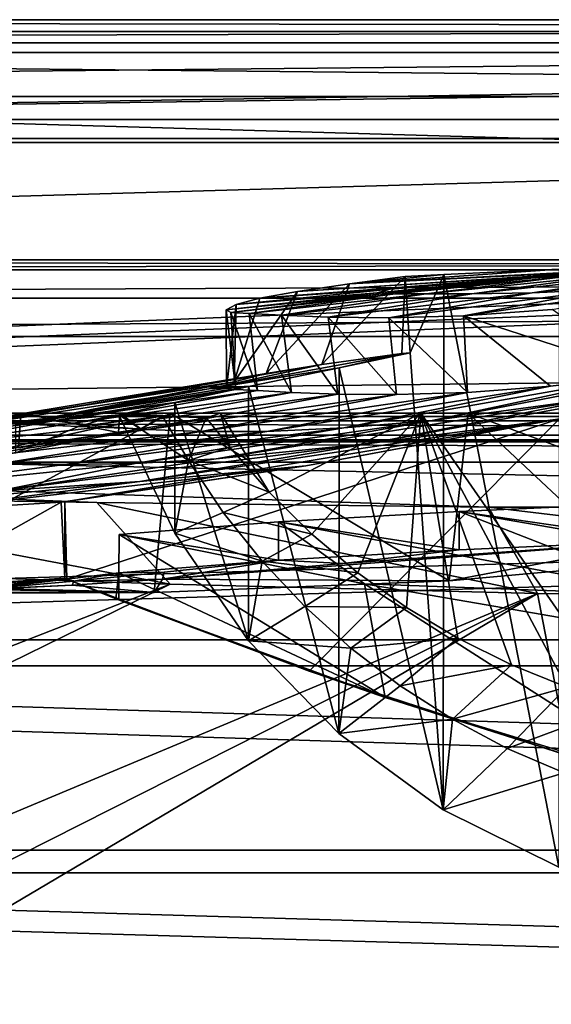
# Model space of a CAD drawing. Header units: metres. Extents: x -1004 to 0, y -708 to 0.
# Tile 55 of 99: x -666 to -596, y -128 to 0. Entities that reach past the tile are written whole.
import ezdxf

# ---------------------------------------------------------------- set-up
doc = ezdxf.new("R2010")
doc.units = ezdxf.units.M

msp = doc.modelspace()

# ---------------------------------------------------------------- linework, layer by layer
at = {"layer": 'top'}
for points in [[(-17.027203, -4.297202, 163.059692), (-987.0271, -4.297202, 163.059692), (-17.027203, -4.297202, 176.059937)], [(-987.0271, -4.297202, 163.059692), (-987.0271, -4.297202, 176.059692), (-17.027203, -4.297202, 176.059937)], [(-17.027203, -4.297202, 176.059937), (-987.0271, -4.297202, 176.059692), (-987.0271, -4.297202, 2050.059814)], [(-987.0271, -4.297202, 2063.059814), (-17.027203, -4.297202, 2063.059814), (-987.0271, -4.297202, 2050.059814)], [(-17.027203, -4.297202, 2063.059814), (-17.027203, -4.297202, 2050.059814), (-987.0271, -4.297202, 2050.059814)], [(-987.0271, -4.297202, 2050.059814), (-17.027203, -4.297202, 2050.059814), (-17.027203, -4.297202, 176.059937)], [(-17.027203, -4.297202, 2063.059814), (-987.0271, -4.297202, 2063.059814), (-51.027081, -31.297201, 2063.059814)], [(-51.027081, -31.297201, 2063.059814), (-987.0271, -4.297202, 2063.059814), (-953.0271, -31.297201, 2063.059814)], [(-17.027203, -4.297202, 163.059692), (-953.0271, -31.297201, 163.059692), (-987.0271, -4.297202, 163.059692)], [(-51.027081, -31.297201, 163.059692), (-953.0271, -31.297201, 163.059692), (-17.027203, -4.297202, 163.059692)], [(-558.617615, -30.343277, 1378.304565), (-599.038147, -33.7244, 1458.471924), (-597.273621, -33.547527, 1378.303345)], [(-559.626038, -30.665686, 1458.603882), (-599.038147, -33.7244, 1458.471924), (-558.617615, -30.343277, 1378.304565)], [(-598.846436, -33.707504, 1538.643555), (-599.038147, -33.7244, 1458.471924), (-559.626038, -30.665686, 1458.603882)], [(-558.589294, -30.860767, 1538.892822), (-598.846436, -33.707504, 1538.643555), (-559.626038, -30.665686, 1458.603882)], [(-555.555237, -30.01231, 1297.98877), (-558.617615, -30.343277, 1378.304565), (-597.273621, -33.547527, 1378.303345)], [(-555.555237, -30.01231, 1297.98877), (-597.273621, -33.547527, 1378.303345), (-593.544617, -33.398254, 1298.051392)], [(-51.027081, -31.297201, 2063.059814), (-953.0271, -31.297201, 2063.059814), (-56.027115, -32.636967, 2063.059814)], [(-953.0271, -31.297201, 2063.059814), (-948.0271, -32.636948, 2063.059814), (-56.027115, -32.636967, 2063.059814)], [(-953.0271, -31.297201, 163.059692), (-51.027081, -31.297201, 163.059692), (-948.0271, -32.636948, 163.059692)], [(-51.027081, -31.297201, 163.059692), (-56.027115, -32.636967, 163.059692), (-948.0271, -32.636948, 163.059692)], [(-596.689575, -33.450592, 1618.776489), (-598.846436, -33.707504, 1538.643555), (-558.589294, -30.860767, 1538.892822)], [(-555.50647, -30.894201, 1619.12146), (-596.689575, -33.450592, 1618.776489), (-558.589294, -30.860767, 1538.892822)], [(-596.689575, -33.450592, 1618.776489), (-555.50647, -30.894201, 1619.12146), (-592.577087, -33.082756, 1698.821655)], [(-56.027115, -32.636967, 2063.059814), (-948.0271, -32.636948, 2063.059814), (-944.366821, -36.297203, 2063.059814)], [(-948.0271, -32.636948, 163.059692), (-56.027115, -32.636967, 163.059692), (-944.366821, -36.297203, 163.059692)], [(-56.027115, -32.636967, 2063.059814), (-944.366821, -36.297203, 2063.059814), (-59.687374, -36.297272, 2063.059814)], [(-56.027115, -32.636967, 163.059692), (-59.687374, -36.297272, 163.059692), (-944.366821, -36.297203, 163.059692)], [(-629.254028, -35.436134, 1778.381714), (-634.183411, -36.320198, 1698.452515), (-592.577087, -33.082756, 1698.821655)], [(-592.577087, -33.082756, 1698.821655), (-634.183411, -36.320198, 1698.452515), (-617.171631, -35.141056, 1618.606567)], [(-622.496399, -34.445732, 1858.187988), (-629.254028, -35.436134, 1778.381714), (-586.527283, -32.652935, 1778.727539)], [(-586.527283, -32.652935, 1778.727539), (-629.254028, -35.436134, 1778.381714), (-592.577087, -33.082756, 1698.821655)], [(-595.09668, -32.54953, 1924.893555), (-622.496399, -34.445732, 1858.187988), (-578.530212, -32.142326, 1858.454956)], [(-578.530212, -32.142326, 1858.454956), (-622.496399, -34.445732, 1858.187988), (-586.527283, -32.652935, 1778.727539)], [(-595.09668, -32.54953, 1924.893555), (-610.183472, -33.244953, 1926.012573), (-622.496399, -34.445732, 1858.187988)], [(-610.183472, -33.244953, 1926.012573), (-615.216858, -33.492184, 1926.758911), (-622.496399, -34.445732, 1858.187988)], [(-617.171631, -35.141056, 1618.606567), (-596.689575, -33.450592, 1618.776489), (-592.577087, -33.082756, 1698.821655)], [(-614.566895, -43.460144, 1932.42395), (-615.216858, -33.492184, 1926.758911), (-610.183472, -33.244953, 1926.012573)], [(-614.566895, -43.460144, 1932.42395), (-610.183472, -33.244953, 1926.012573), (-610.234192, -103.017258, 1966.300659)], [(-606.510742, -35.766987, 1217.950195), (-587.858459, -33.230473, 1217.874634), (-612.467285, -35.745182, 1298.079346)], [(-587.858459, -33.230473, 1217.874634), (-593.544617, -33.398254, 1298.051392), (-612.467285, -35.745182, 1298.079346)], [(-610.234192, -103.017258, 1966.300659), (-610.183472, -33.244953, 1926.012573), (-595.150696, -110.513107, 1969.906494)], [(-610.183472, -33.244953, 1926.012573), (-595.09668, -32.54953, 1924.893555), (-595.150696, -110.513107, 1969.906494)], [(-598.643066, -35.632977, 1137.953247), (-580.214172, -32.922432, 1137.810425), (-606.510742, -35.766987, 1217.950195)], [(-580.214172, -32.922432, 1137.810425), (-587.858459, -33.230473, 1217.874634), (-606.510742, -35.766987, 1217.950195)], [(-588.880798, -35.199718, 1058.17627), (-570.586243, -32.38266, 1057.966797), (-598.643066, -35.632977, 1137.953247)], [(-570.586243, -32.38266, 1057.966797), (-580.214172, -32.922432, 1137.810425), (-598.643066, -35.632977, 1137.953247)], [(-629.254028, -35.436134, 1778.381714), (-622.496399, -34.445732, 1858.187988), (-633.373169, -46.15657, 1713.907837)], [(-633.373169, -46.15657, 1713.907837), (-622.496399, -34.445732, 1858.187988), (-626.076965, -44.951412, 1818.617554)], [(-622.496399, -34.445732, 1858.187988), (-615.216858, -33.492184, 1926.758911), (-626.076965, -44.951412, 1818.617554)], [(-626.076965, -44.951412, 1818.617554), (-615.216858, -33.492184, 1926.758911), (-615.644531, -43.546047, 1923.056763)], [(-599.038147, -33.7244, 1458.471924), (-598.846436, -33.707504, 1538.643555), (-618.865356, -35.600239, 1538.515503)], [(-618.865356, -35.600239, 1538.515503), (-598.846436, -33.707504, 1538.643555), (-617.171631, -35.141056, 1618.606567)], [(-618.641846, -35.775898, 1458.400879), (-599.038147, -33.7244, 1458.471924), (-618.865356, -35.600239, 1538.515503)], [(-616.513428, -35.726719, 1378.302612), (-597.273621, -33.547527, 1378.303345), (-618.641846, -35.775898, 1458.400879)], [(-597.273621, -33.547527, 1378.303345), (-599.038147, -33.7244, 1458.471924), (-618.641846, -35.775898, 1458.400879)], [(-598.846436, -33.707504, 1538.643555), (-596.689575, -33.450592, 1618.776489), (-617.171631, -35.141056, 1618.606567)], [(-612.467285, -35.745182, 1298.079346), (-593.544617, -33.398254, 1298.051392), (-616.513428, -35.726719, 1378.302612)], [(-593.544617, -33.398254, 1298.051392), (-597.273621, -33.547527, 1378.303345), (-616.513428, -35.726719, 1378.302612)], [(-615.216858, -33.492184, 1926.758911), (-614.566895, -43.460144, 1932.42395), (-615.644531, -43.546047, 1923.056763)], [(-588.880798, -35.199718, 1058.17627), (-607.605164, -38.618702, 1058.354858), (-577.246338, -34.333977, 978.705688)], [(-607.605164, -38.618702, 1058.354858), (-596.037109, -37.7757, 978.921326), (-577.246338, -34.333977, 978.705688)], [(-637.289368, -37.12558, 1618.439819), (-638.557007, -37.825649, 1538.384521), (-618.865356, -35.600239, 1538.515503)], [(-618.865356, -35.600239, 1538.515503), (-638.557007, -37.825649, 1538.384521), (-618.641846, -35.775898, 1458.400879)], [(-638.557007, -37.825649, 1538.384521), (-637.986206, -38.191078, 1458.325195), (-618.641846, -35.775898, 1458.400879)], [(-618.641846, -35.775898, 1458.400879), (-637.986206, -38.191078, 1458.325195), (-616.513428, -35.726719, 1378.302612)], [(-637.986206, -38.191078, 1458.325195), (-635.59198, -38.297794, 1378.301758), (-616.513428, -35.726719, 1378.302612)], [(-634.183411, -36.320198, 1698.452515), (-629.254028, -35.436134, 1778.381714), (-637.526978, -47.207523, 1609.020386)], [(-637.526978, -47.207523, 1609.020386), (-629.254028, -35.436134, 1778.381714), (-633.373169, -46.15657, 1713.907837)], [(-634.183411, -36.320198, 1698.452515), (-637.289368, -37.12558, 1618.439819), (-617.171631, -35.141056, 1618.606567)], [(-617.171631, -35.141056, 1618.606567), (-637.289368, -37.12558, 1618.439819), (-618.865356, -35.600239, 1538.515503)], [(-616.513428, -35.726719, 1378.302612), (-635.59198, -38.297794, 1378.301758), (-612.467285, -35.745182, 1298.079346)], [(-635.59198, -38.297794, 1378.301758), (-631.351196, -38.526585, 1298.102295), (-612.467285, -35.745182, 1298.079346)], [(-612.467285, -35.745182, 1298.079346), (-631.351196, -38.526585, 1298.102295), (-606.510742, -35.766987, 1217.950195)], [(-631.351196, -38.526585, 1298.102295), (-625.270935, -38.793159, 1218.015137), (-606.510742, -35.766987, 1217.950195)], [(-606.510742, -35.766987, 1217.950195), (-625.270935, -38.793159, 1218.015137), (-598.643066, -35.632977, 1137.953247)], [(-625.270935, -38.793159, 1218.015137), (-617.35321, -38.891628, 1138.075073), (-598.643066, -35.632977, 1137.953247)], [(-598.643066, -35.632977, 1137.953247), (-617.35321, -38.891628, 1138.075073), (-588.880798, -35.199718, 1058.17627)], [(-617.35321, -38.891628, 1138.075073), (-607.605164, -38.618702, 1058.354858), (-588.880798, -35.199718, 1058.17627)], [(-944.366821, -36.297203, 2063.059814), (-943.0271, -41.297203, 2063.059814), (-59.687374, -36.297272, 2063.059814)], [(-944.366821, -36.297203, 163.059692), (-59.687374, -36.297272, 163.059692), (-943.0271, -41.297203, 163.059692)], [(-59.687374, -36.297272, 2063.059814), (-943.0271, -41.297203, 2063.059814), (-61.027081, -41.297325, 2063.059814)], [(-59.687374, -36.297272, 163.059692), (-61.027081, -41.297325, 163.059692), (-943.0271, -41.297203, 163.059692)], [(-638.557007, -37.825649, 1538.384521), (-637.289368, -37.12558, 1618.439819), (-638.540833, -48.041042, 1504.057007)], [(-637.289368, -37.12558, 1618.439819), (-637.526978, -47.207523, 1609.020386), (-638.540833, -48.041042, 1504.057007)], [(-637.289368, -37.12558, 1618.439819), (-634.183411, -36.320198, 1698.452515), (-637.526978, -47.207523, 1609.020386)], [(-637.986206, -38.191078, 1458.325195), (-638.557007, -37.825649, 1538.384521), (-637.31958, -48.234787, 1428.911499)], [(-638.557007, -37.825649, 1538.384521), (-638.540833, -48.041042, 1504.057007), (-637.31958, -48.234787, 1428.911499)], [(-635.59198, -38.297794, 1378.301758), (-637.986206, -38.191078, 1458.325195), (-634.492371, -48.350975, 1353.808228)], [(-637.986206, -38.191078, 1458.325195), (-637.31958, -48.234787, 1428.911499), (-634.492371, -48.350975, 1353.808228)], [(-631.351196, -38.526585, 1298.102295), (-635.59198, -38.297794, 1378.301758), (-630.053345, -48.595257, 1278.78125)], [(-635.59198, -38.297794, 1378.301758), (-634.492371, -48.350975, 1353.808228), (-630.053345, -48.595257, 1278.78125)], [(-596.037109, -37.7757, 978.921326), (-607.605164, -38.618702, 1058.354858), (-583.782043, -46.328548, 906.060059)], [(-625.270935, -38.793159, 1218.015137), (-631.351196, -38.526585, 1298.102295), (-624.004456, -48.828663, 1203.866821)], [(-631.351196, -38.526585, 1298.102295), (-630.053345, -48.595257, 1278.78125), (-624.004456, -48.828663, 1203.866821)], [(-617.35321, -38.891628, 1138.075073), (-625.270935, -38.793159, 1218.015137), (-616.348694, -48.883198, 1129.102783)], [(-625.270935, -38.793159, 1218.015137), (-624.004456, -48.828663, 1203.866821), (-616.348694, -48.883198, 1129.102783)], [(-607.605164, -38.618702, 1058.354858), (-617.35321, -38.891628, 1138.075073), (-607.0896, -48.592743, 1054.522583)], [(-617.35321, -38.891628, 1138.075073), (-616.348694, -48.883198, 1129.102783), (-607.0896, -48.592743, 1054.522583)], [(-583.782043, -46.328548, 906.060059), (-607.605164, -38.618702, 1058.354858), (-596.231628, -47.794231, 980.159058)], [(-607.605164, -38.618702, 1058.354858), (-607.0896, -48.592743, 1054.522583), (-596.231628, -47.794231, 980.159058)], [(-943.0271, -41.297203, 2063.059814), (-943.0271, -51.297203, 2063.059814), (-61.027081, -41.297325, 2063.059814)], [(-943.0271, -41.297203, 163.059692), (-61.027081, -41.297325, 163.059692), (-943.0271, -51.297203, 163.059692)], [(-61.027081, -41.297325, 2063.059814), (-943.0271, -51.297203, 2063.059814), (-61.026958, -51.297203, 2063.059814)], [(-61.027081, -41.297325, 163.059692), (-61.026958, -51.297203, 163.059692), (-943.0271, -51.297203, 163.059692)], [(-589.51355, -49.244396, 784.627014), (-559.799133, -42.260258, 784.561279), (-611.70575, -52.244411, 906.060059)], [(-559.799133, -42.260258, 784.561279), (-583.782043, -46.328548, 906.060059), (-611.70575, -52.244411, 906.060059)], [(-640.829529, -48.120342, 1923.056763), (-615.644531, -43.546047, 1923.056763), (-623.831543, -45.406326, 1935.214111)], [(-615.644531, -43.546047, 1923.056763), (-640.829529, -48.120342, 1923.056763), (-626.076965, -44.951412, 1818.617554)], [(-623.831543, -45.406326, 1935.214111), (-614.566895, -43.460144, 1932.42395), (-610.234192, -103.017258, 1966.300659)], [(-615.644531, -43.546047, 1923.056763), (-614.566895, -43.460144, 1932.42395), (-623.831543, -45.406326, 1935.214111)], [(-595.60498, -52.133327, 664.056458), (-563.380371, -44.920795, 664.056458), (-619.546509, -55.234798, 784.684448)], [(-563.380371, -44.920795, 664.056458), (-589.51355, -49.244396, 784.627014), (-619.546509, -55.234798, 784.684448)], [(-675.462952, -53.445087, 1818.556274), (-681.615051, -54.059696, 1713.830444), (-633.373169, -46.15657, 1713.907837)], [(-633.373169, -46.15657, 1713.907837), (-681.615051, -54.059696, 1713.830444), (-637.526978, -47.207523, 1609.020386)], [(-640.829529, -48.120342, 1923.056763), (-675.462952, -53.445087, 1818.556274), (-626.076965, -44.951412, 1818.617554)], [(-626.076965, -44.951412, 1818.617554), (-675.462952, -53.445087, 1818.556274), (-633.373169, -46.15657, 1713.907837)], [(-640.829529, -48.120342, 1923.056763), (-623.831543, -45.406326, 1935.214111), (-635.649597, -47.850792, 1940.321289)], [(-635.649597, -47.850792, 1940.321289), (-623.831543, -45.406326, 1935.214111), (-623.85437, -93.088722, 1962.748779)], [(-623.831543, -45.406326, 1935.214111), (-610.234192, -103.017258, 1966.300659), (-623.85437, -93.088722, 1962.748779)], [(-681.615051, -54.059696, 1713.830444), (-685.128357, -54.707317, 1608.970215), (-637.526978, -47.207523, 1609.020386)], [(-637.526978, -47.207523, 1609.020386), (-685.128357, -54.707317, 1608.970215), (-662.211914, -52.003891, 1504.057007)], [(-662.211914, -52.003891, 1504.057007), (-638.540833, -48.041042, 1504.057007), (-637.526978, -47.207523, 1609.020386)], [(-611.70575, -52.244411, 906.060059), (-583.782043, -46.328548, 906.060059), (-623.236816, -53.238743, 980.282288)], [(-583.782043, -46.328548, 906.060059), (-596.231628, -47.794231, 980.159058), (-623.236816, -53.238743, 980.282288)], [(-640.829529, -48.120342, 1923.056763), (-666.014526, -52.694641, 1923.056885), (-675.462952, -53.445087, 1818.556274)], [(-666.014526, -52.694641, 1923.056885), (-635.649597, -47.850792, 1940.321289), (-645.294678, -49.900101, 1946.745972)], [(-666.014526, -52.694641, 1923.056885), (-640.829529, -48.120342, 1923.056763), (-635.649597, -47.850792, 1940.321289)], [(-637.31958, -48.234787, 1428.911499), (-638.540833, -48.041042, 1504.057007), (-662.211914, -52.003891, 1504.057007)], [(-661.103821, -52.326302, 1428.981689), (-637.31958, -48.234787, 1428.911499), (-662.211914, -52.003891, 1504.057007)], [(-634.492371, -48.350975, 1353.808228), (-637.31958, -48.234787, 1428.911499), (-661.103821, -52.326302, 1428.981689)], [(-658.515869, -52.630741, 1353.942505), (-634.492371, -48.350975, 1353.808228), (-661.103821, -52.326302, 1428.981689)], [(-630.053345, -48.595257, 1278.78125), (-634.492371, -48.350975, 1353.808228), (-658.515869, -52.630741, 1353.942505)], [(-654.440857, -53.044209, 1278.967163), (-630.053345, -48.595257, 1278.78125), (-658.515869, -52.630741, 1353.942505)], [(-624.004456, -48.828663, 1203.866821), (-630.053345, -48.595257, 1278.78125), (-654.440857, -53.044209, 1278.967163)], [(-645.294678, -49.900101, 1946.745972), (-635.649597, -47.850792, 1940.321289), (-635.645203, -80.975189, 1959.44397)], [(-633.275879, -53.682358, 1054.716309), (-607.0896, -48.592743, 1054.522583), (-641.822205, -53.707546, 1129.325806)], [(-607.0896, -48.592743, 1054.522583), (-616.348694, -48.883198, 1129.102783), (-641.822205, -53.707546, 1129.325806)], [(-635.649597, -47.850792, 1940.321289), (-623.85437, -93.088722, 1962.748779), (-635.645203, -80.975189, 1959.44397)], [(-623.236816, -53.238743, 980.282288), (-596.231628, -47.794231, 980.159058), (-633.275879, -53.682358, 1054.716309)], [(-596.231628, -47.794231, 980.159058), (-607.0896, -48.592743, 1054.522583), (-633.275879, -53.682358, 1054.716309)], [(-652.577148, -51.539196, 1954.318237), (-666.014526, -52.694641, 1923.056885), (-645.294678, -49.900101, 1946.745972)], [(-648.876709, -53.449196, 1204.084961), (-624.004456, -48.828663, 1203.866821), (-654.440857, -53.044209, 1278.967163)], [(-652.577148, -51.539196, 1954.318237), (-645.294678, -49.900101, 1946.745972), (-645.267151, -66.978455, 1956.58667)], [(-616.348694, -48.883198, 1129.102783), (-624.004456, -48.828663, 1203.866821), (-648.876709, -53.449196, 1204.084961)], [(-641.822205, -53.707546, 1129.325806), (-616.348694, -48.883198, 1129.102783), (-648.876709, -53.449196, 1204.084961)], [(-645.294678, -49.900101, 1946.745972), (-635.645203, -80.975189, 1959.44397), (-645.267151, -66.978455, 1956.58667)], [(-619.546509, -55.234798, 784.684448), (-589.51355, -49.244396, 784.627014), (-639.875366, -57.283676, 906.060059)], [(-589.51355, -49.244396, 784.627014), (-611.70575, -52.244411, 906.060059), (-639.875366, -57.283676, 906.060059)], [(-61.026958, -51.297203, 163.059692), (-726.290894, -51.297203, 197.247162), (-943.0271, -51.297203, 163.059692)], [(-769.87146, -51.297203, 2037.609009), (-507.81012, -51.297203, 2032.241211), (-943.0271, -51.297203, 2063.059814)], [(-507.81012, -51.297203, 2032.241211), (-454.791016, -51.297203, 2034.755859), (-943.0271, -51.297203, 2063.059814)], [(-943.0271, -51.297203, 2063.059814), (-454.791016, -51.297203, 2034.755859), (-61.026958, -51.297203, 2063.059814)], [(-717.379639, -51.297203, 2029.74585), (-560.64801, -51.297203, 2027.190918), (-769.87146, -51.297203, 2037.609009)], [(-560.64801, -51.297203, 2027.190918), (-507.81012, -51.297203, 2032.241211), (-769.87146, -51.297203, 2037.609009)], [(-685.753662, -51.297203, 203.297897), (-726.290894, -51.297203, 197.247162), (-61.026958, -51.297203, 163.059692)], [(-717.379639, -51.297203, 2029.74585), (-665.672119, -55.826614, 2018.356689), (-665.378967, -51.297203, 2019.108521)], [(-665.378967, -51.297203, 2019.108521), (-613.183472, -51.297203, 2019.616333), (-717.379639, -51.297203, 2029.74585)], [(-613.183472, -51.297203, 2019.616333), (-560.64801, -51.297203, 2027.190918), (-717.379639, -51.297203, 2029.74585)], [(-645.897888, -51.297203, 212.02446), (-647.987732, -74.70504, 220.283951), (-687.228027, -73.702324, 211.318314)], [(-645.897888, -51.297203, 212.02446), (-687.228027, -73.702324, 211.318314), (-685.753662, -51.297203, 203.297897)], [(-645.897888, -51.297203, 212.02446), (-685.753662, -51.297203, 203.297897), (-61.026958, -51.297203, 163.059692)], [(-665.672119, -55.826614, 2018.356689), (-652.62616, -53.833424, 2015.596313), (-665.378967, -51.297203, 2019.108521)], [(-665.378967, -51.297203, 2019.108521), (-652.62616, -53.833424, 2015.596313), (-652.472717, -51.297203, 2016.019043)], [(-665.378967, -51.297203, 2019.108521), (-652.472717, -51.297203, 2016.019043), (-613.183472, -51.297203, 2019.616333)], [(-652.62616, -53.833424, 2015.596313), (-649.693848, -53.3606, 2014.955078), (-652.472717, -51.297203, 2016.019043)], [(-652.472717, -51.297203, 2016.019043), (-649.693848, -53.3606, 2014.955078), (-641.178162, -51.899426, 2014.349121)], [(-652.472717, -51.297203, 2016.019043), (-641.178162, -51.899426, 2014.349121), (-639.317139, -51.297203, 2015.060059)], [(-652.472717, -51.297203, 2016.019043), (-639.317139, -51.297203, 2015.060059), (-613.183472, -51.297203, 2019.616333)], [(-609.459106, -73.178268, 230.891495), (-647.987732, -74.70504, 220.283951), (-645.897888, -51.297203, 212.02446)], [(-606.984619, -51.297203, 223.321609), (-609.459106, -73.178268, 230.891495), (-645.897888, -51.297203, 212.02446)], [(-606.984619, -51.297203, 223.321609), (-645.897888, -51.297203, 212.02446), (-61.026958, -51.297203, 163.059692)], [(-641.178162, -51.899426, 2014.349121), (-638.108398, -55.744637, 2014.324463), (-639.317139, -51.297203, 2015.060059)], [(-639.317139, -51.297203, 2015.060059), (-638.108398, -55.744637, 2014.324463), (-632.96759, -61.629971, 2014.239868)], [(-639.317139, -51.297203, 2015.060059), (-632.96759, -61.629971, 2014.239868), (-613.183472, -51.297203, 2019.616333)], [(-632.96759, -61.629971, 2014.239868), (-627.382629, -67.096123, 2014.293823), (-613.183472, -51.297203, 2019.616333)], [(-613.183472, -51.297203, 2019.616333), (-627.382629, -67.096123, 2014.293823), (-621.389343, -72.108322, 2014.473633)], [(-621.389343, -72.108322, 2014.473633), (-615.026062, -76.63533, 2014.771362), (-613.183472, -51.297203, 2019.616333)], [(-615.026062, -76.63533, 2014.771362), (-608.333252, -80.649681, 2015.178345), (-613.183472, -51.297203, 2019.616333)], [(-613.183472, -51.297203, 2019.616333), (-608.333252, -80.649681, 2015.178345), (-601.353149, -84.127441, 2015.685913)], [(-601.353149, -84.127441, 2015.685913), (-594.129333, -87.048431, 2016.285034), (-613.183472, -51.297203, 2019.616333)], [(-594.129333, -87.048431, 2016.285034), (-586.706604, -89.396393, 2016.967285), (-613.183472, -51.297203, 2019.616333)], [(-613.183472, -51.297203, 2019.616333), (-586.706604, -89.396393, 2016.967285), (-560.64801, -51.297203, 2027.190918)], [(-609.459106, -73.178268, 230.891495), (-606.984619, -51.297203, 223.321609), (-585.89093, -71.029152, 237.296143)], [(-606.984619, -51.297203, 223.321609), (-562.122498, -67.970695, 242.474991), (-585.89093, -71.029152, 237.296143)], [(-606.984619, -51.297203, 223.321609), (-560.671692, -51.297203, 236.582306), (-562.122498, -67.970695, 242.474991)], [(-61.026958, -51.297203, 163.059692), (-560.671692, -51.297203, 236.582306), (-606.984619, -51.297203, 223.321609)], [(-685.128357, -54.707317, 1608.970215), (-686.006226, -55.402069, 1504.057129), (-662.211914, -52.003891, 1504.057007)], [(-662.211914, -52.003891, 1504.057007), (-686.006226, -55.402069, 1504.057129), (-661.103821, -52.326302, 1428.981689)], [(-686.006226, -55.402069, 1504.057129), (-682.6604, -56.256416, 1354.045044), (-661.103821, -52.326302, 1428.981689)], [(-661.103821, -52.326302, 1428.981689), (-682.6604, -56.256416, 1354.045044), (-658.515869, -52.630741, 1353.942505)], [(-682.6604, -56.256416, 1354.045044), (-654.440857, -53.044209, 1278.967163), (-658.515869, -52.630741, 1353.942505)], [(-657.854187, -53.027618, 1969.005981), (-666.014526, -52.694641, 1923.056885), (-652.577148, -51.539196, 1954.318237)], [(-659.628357, -62.856411, 663.09668), (-659.391541, -72.940102, 662.833008), (-595.075806, -52.034935, 663.380066)], [(-659.628357, -62.856411, 663.09668), (-595.075806, -52.034935, 663.380066), (-628.162292, -58.173946, 664.056458)], [(-659.391541, -72.940102, 662.833008), (-627.734924, -84.957024, 662.518494), (-595.075806, -52.034935, 663.380066)], [(-646.866089, -51.719677, 1984.394653), (-657.854187, -53.027618, 1969.005981), (-652.577148, -51.539196, 1954.318237)], [(-649.693848, -53.3606, 2014.955078), (-657.854187, -53.027618, 1969.005981), (-646.866089, -51.719677, 1984.394653)], [(-646.866089, -51.719677, 1984.394653), (-652.577148, -51.539196, 1954.318237), (-643.487122, -57.498306, 1984.825684)], [(-652.577148, -51.539196, 1954.318237), (-645.267151, -66.978455, 1956.58667), (-643.487122, -57.498306, 1984.825684)], [(-650.445435, -57.857521, 980.373413), (-611.70575, -52.244411, 906.060059), (-623.236816, -53.238743, 980.282288)], [(-639.875366, -57.283676, 906.060059), (-611.70575, -52.244411, 906.060059), (-650.445435, -57.857521, 980.373413)], [(-628.162292, -58.173946, 664.056458), (-595.60498, -52.133327, 664.056458), (-649.846191, -60.211025, 784.734924)], [(-595.60498, -52.133327, 664.056458), (-619.546509, -55.234798, 784.684448), (-649.846191, -60.211025, 784.734924)], [(-641.178162, -51.899426, 2014.349121), (-649.693848, -53.3606, 2014.955078), (-646.866089, -51.719677, 1984.394653)], [(-643.487122, -57.498306, 1984.825684), (-641.178162, -51.899426, 2014.349121), (-646.866089, -51.719677, 1984.394653)], [(-638.108398, -55.744637, 2014.324463), (-641.178162, -51.899426, 2014.349121), (-643.487122, -57.498306, 1984.825684)], [(-595.075806, -52.034935, 663.380066), (-595.60498, -52.133327, 664.056458), (-628.162292, -58.173946, 664.056458)], [(-595.075806, -52.034935, 663.380066), (-627.734924, -84.957024, 662.518494), (-595.102356, -95.601303, 662.239807)], [(-666.014404, -56.4869, 1923.057007), (-649.693848, -53.3606, 2014.955078), (-688.458252, -59.184364, 1983.377441)], [(-649.693848, -53.3606, 2014.955078), (-652.62616, -53.833424, 2015.596313), (-688.458252, -59.184364, 1983.377441)], [(-688.458252, -59.184364, 1983.377441), (-652.62616, -53.833424, 2015.596313), (-665.672119, -55.826614, 2018.356689)], [(-682.6604, -56.256416, 1354.045044), (-673.88324, -57.344852, 1204.248535), (-654.440857, -53.044209, 1278.967163)], [(-673.88324, -57.344852, 1204.248535), (-648.876709, -53.449196, 1204.084961), (-654.440857, -53.044209, 1278.967163)], [(-648.876709, -53.449196, 1204.084961), (-673.88324, -57.344852, 1204.248535), (-641.822205, -53.707546, 1129.325806)], [(-641.822205, -53.707546, 1129.325806), (-673.88324, -57.344852, 1204.248535), (-667.445007, -57.777592, 1129.492065)], [(-633.275879, -53.682358, 1054.716309), (-641.822205, -53.707546, 1129.325806), (-667.445007, -57.777592, 1129.492065)], [(-667.445007, -57.777592, 1129.492065), (-659.634033, -57.985592, 1054.859985), (-633.275879, -53.682358, 1054.716309)], [(-666.014526, -52.694641, 1923.056885), (-657.854187, -53.027618, 1969.005981), (-666.014404, -56.4869, 1923.057007)], [(-666.014404, -56.4869, 1923.057007), (-657.854187, -53.027618, 1969.005981), (-649.693848, -53.3606, 2014.955078)], [(-659.634033, -57.985592, 1054.859985), (-650.445435, -57.857521, 980.373413), (-623.236816, -53.238743, 980.282288)], [(-659.634033, -57.985592, 1054.859985), (-623.236816, -53.238743, 980.282288), (-633.275879, -53.682358, 1054.716309)], [(-649.846191, -60.211025, 784.734924), (-619.546509, -55.234798, 784.684448), (-668.249573, -61.432766, 906.060059)], [(-619.546509, -55.234798, 784.684448), (-639.875366, -57.283676, 906.060059), (-668.249573, -61.432766, 906.060059)], [(-632.96759, -61.629971, 2014.239868), (-638.108398, -55.744637, 2014.324463), (-643.487122, -57.498306, 1984.825684)], [(-668.249573, -61.432766, 906.060059), (-639.875366, -57.283676, 906.060059), (-650.445435, -57.857521, 980.373413)], [(-643.487122, -57.498306, 1984.825684), (-645.267151, -66.978455, 1956.58667), (-638.951599, -64.259834, 1985.381958)], [(-632.96759, -61.629971, 2014.239868), (-643.487122, -57.498306, 1984.825684), (-638.951599, -64.259834, 1985.381958)], [(-667.445007, -57.777592, 1129.492065), (-686.134521, -61.499485, 1054.963257), (-659.634033, -57.985592, 1054.859985)], [(-686.134521, -61.499485, 1054.963257), (-650.445435, -57.857521, 980.373413), (-659.634033, -57.985592, 1054.859985)], [(-686.134521, -61.499485, 1054.963257), (-668.249573, -61.432766, 906.060059), (-650.445435, -57.857521, 980.373413)], [(-649.846191, -60.211025, 784.734924), (-680.100586, -64.13002, 784.502808), (-628.162292, -58.173946, 664.056458)], [(-680.100586, -64.13002, 784.502808), (-660.114258, -62.907749, 664.155151), (-628.162292, -58.173946, 664.056458)], [(-628.162292, -58.173946, 664.056458), (-660.114258, -62.907749, 664.155151), (-659.628357, -62.856411, 663.09668)], [(-668.249573, -61.432766, 906.060059), (-696.427368, -64.645462, 906.080139), (-649.846191, -60.211025, 784.734924)], [(-696.427368, -64.645462, 906.080139), (-680.100586, -64.13002, 784.502808), (-649.846191, -60.211025, 784.734924)], [(-659.628235, -72.843178, 664.056396), (-660.114258, -62.907749, 664.155151), (-680.135742, -74.130554, 784.733643)], [(-660.114258, -62.907749, 664.155151), (-680.100586, -64.13002, 784.502808), (-680.135742, -74.130554, 784.733643)], [(-659.628357, -62.856411, 663.09668), (-660.114258, -62.907749, 664.155151), (-659.628235, -72.843178, 664.056396)], [(-659.391541, -72.940102, 662.833008), (-659.628357, -62.856411, 663.09668), (-659.628235, -72.843178, 664.056396)], [(-627.382629, -67.096123, 2014.293823), (-632.96759, -61.629971, 2014.239868), (-638.951599, -64.259834, 1985.381958)], [(-608.154907, -69.146164, 433.573303), (-608.154907, -64.146172, 433.573334), (-631.742859, -65.476166, 530.302002)], [(-631.742859, -65.476166, 530.302002), (-608.154907, -64.146172, 433.573334), (-580.162659, -75.021164, 527.793945)], [(-581.824768, -67.947922, 337.553101), (-581.824768, -62.947922, 337.553131), (-608.154907, -64.146172, 433.573334)], [(-561.245667, -72.258545, 427.685455), (-608.154907, -64.146172, 433.573334), (-581.824768, -62.947922, 337.553131)], [(-608.154907, -69.146164, 433.573303), (-581.824768, -67.947922, 337.553101), (-608.154907, -64.146172, 433.573334)], [(-580.162659, -75.021164, 527.793945), (-608.154907, -64.146172, 433.573334), (-561.245667, -72.258545, 427.685455)], [(-631.742798, -70.476166, 530.301941), (-631.742859, -65.476166, 530.302002), (-652.542786, -67.122879, 627.525818)], [(-620.527283, -73.544754, 627.69397), (-652.542786, -67.122879, 627.525818), (-631.742859, -65.476166, 530.302002)], [(-645.267151, -66.978455, 1956.58667), (-633.88092, -70.617096, 1986.088989), (-638.951599, -64.259834, 1985.381958)], [(-638.951599, -64.259834, 1985.381958), (-633.88092, -70.617096, 1986.088989), (-627.382629, -67.096123, 2014.293823)], [(-631.742798, -70.476166, 530.301941), (-608.154907, -69.146164, 433.573303), (-631.742859, -65.476166, 530.302002)], [(-580.162659, -75.021164, 527.793945), (-620.527283, -73.544754, 627.69397), (-631.742859, -65.476166, 530.302002)], [(-652.568909, -72.125359, 627.656799), (-652.542786, -67.122879, 627.525818), (-617.836304, -88.368797, 628.082153)], [(-652.568909, -72.125359, 627.656799), (-631.742798, -70.476166, 530.301941), (-652.542786, -67.122879, 627.525818)], [(-617.836304, -88.368797, 628.082153), (-652.542786, -67.122879, 627.525818), (-620.527283, -73.544754, 627.69397)], [(-646.87854, -72.967789, 430.611694), (-609.459106, -73.178268, 230.891495), (-581.824768, -67.947922, 337.553101)], [(-646.87854, -72.967789, 430.611694), (-581.824768, -67.947922, 337.553101), (-623.361328, -70.919998, 430.611694)], [(-645.267151, -66.978455, 1956.58667), (-635.645203, -80.975189, 1959.44397), (-633.88092, -70.617096, 1986.088989)], [(-633.88092, -70.617096, 1986.088989), (-621.389343, -72.108322, 2014.473633), (-627.382629, -67.096123, 2014.293823)], [(-581.824768, -67.947922, 337.553101), (-608.154907, -69.146164, 433.573303), (-623.361328, -70.919998, 430.611694)], [(-609.459106, -73.178268, 230.891495), (-585.89093, -71.029152, 237.296143), (-581.824768, -67.947922, 337.553101)], [(-623.361328, -70.919998, 430.611694), (-608.154907, -69.146164, 433.573303), (-631.742798, -70.476166, 530.301941)], [(-652.568909, -72.125359, 627.656799), (-646.68103, -72.02578, 547.33429), (-631.742798, -70.476166, 530.301941)], [(-646.68103, -72.02578, 547.33429), (-646.87854, -72.967789, 430.611694), (-631.742798, -70.476166, 530.301941)], [(-631.742798, -70.476166, 530.301941), (-646.87854, -72.967789, 430.611694), (-623.361328, -70.919998, 430.611694)], [(-635.645203, -80.975189, 1959.44397), (-628.312439, -76.52832, 1986.928467), (-633.88092, -70.617096, 1986.088989)], [(-633.88092, -70.617096, 1986.088989), (-628.312439, -76.52832, 1986.928467), (-621.389343, -72.108322, 2014.473633)], [(-710.42334, -76.976013, 784.993225), (-659.628235, -72.843178, 664.056396), (-680.135742, -74.130554, 784.733643)], [(-692.373657, -76.46579, 664.056396), (-659.628235, -72.843178, 664.056396), (-710.42334, -76.976013, 784.993225)], [(-659.628235, -72.843178, 664.056396), (-692.373657, -76.46579, 664.056396), (-670.227173, -74.252205, 547.334473)], [(-659.628235, -72.843178, 664.056396), (-670.227173, -74.252205, 547.334473), (-659.391541, -72.940102, 662.833008)], [(-670.227173, -74.252205, 547.334473), (-658.444885, -73.222527, 547.334351), (-659.391541, -72.940102, 662.833008)], [(-652.9599, -75.518707, 629.583435), (-659.391541, -72.940102, 662.833008), (-652.568909, -72.125359, 627.656799)], [(-659.391541, -72.940102, 662.833008), (-658.444885, -73.222527, 547.334351), (-652.568909, -72.125359, 627.656799)], [(-627.689026, -84.973488, 629.057312), (-659.391541, -72.940102, 662.833008), (-652.9599, -75.518707, 629.583435)], [(-627.734924, -84.957024, 662.518494), (-659.391541, -72.940102, 662.833008), (-627.689026, -84.973488, 629.057312)], [(-658.658813, -73.718033, 430.611694), (-647.987732, -74.70504, 220.283951), (-646.87854, -72.967789, 430.611694)], [(-658.658813, -73.718033, 430.611694), (-646.87854, -72.967789, 430.611694), (-658.444885, -73.222527, 547.334351)], [(-658.444885, -73.222527, 547.334351), (-646.68103, -72.02578, 547.33429), (-652.568909, -72.125359, 627.656799)], [(-646.87854, -72.967789, 430.611694), (-646.68103, -72.02578, 547.33429), (-658.444885, -73.222527, 547.334351)], [(-652.587341, -75.667953, 627.749573), (-652.9599, -75.518707, 629.583435), (-652.568909, -72.125359, 627.656799)], [(-652.587341, -75.667953, 627.749573), (-652.568909, -72.125359, 627.656799), (-617.836304, -88.368797, 628.082153)], [(-647.987732, -74.70504, 220.283951), (-609.459106, -73.178268, 230.891495), (-646.87854, -72.967789, 430.611694)], [(-628.312439, -76.52832, 1986.928467), (-615.026062, -76.63533, 2014.771362), (-621.389343, -72.108322, 2014.473633)], [(-687.228027, -73.702324, 211.318314), (-647.987732, -74.70504, 220.283951), (-694.049316, -74.871391, 430.611694)], [(-647.987732, -74.70504, 220.283951), (-670.449768, -74.285515, 430.611694), (-682.248047, -74.669998, 430.611694)], [(-670.227173, -74.252205, 547.334473), (-670.449768, -74.285515, 430.611694), (-658.658813, -73.718033, 430.611694)], [(-670.449768, -74.285515, 430.611694), (-647.987732, -74.70504, 220.283951), (-658.658813, -73.718033, 430.611694)], [(-658.658813, -73.718033, 430.611694), (-658.444885, -73.222527, 547.334351), (-670.227173, -74.252205, 547.334473)], [(-578.688171, -100.312408, 628.394897), (-620.527283, -73.544754, 627.69397), (-587.777405, -79.233582, 627.842957)], [(-578.688171, -100.312408, 628.394897), (-617.836304, -88.368797, 628.082153), (-620.527283, -73.544754, 627.69397)], [(-587.777405, -79.233582, 627.842957), (-620.527283, -73.544754, 627.69397), (-580.162659, -75.021164, 527.793945)], [(-694.049316, -74.871391, 430.611694), (-647.987732, -74.70504, 220.283951), (-682.248047, -74.669998, 430.611694)], [(-617.836304, -88.368797, 628.082153), (-627.689026, -84.973488, 629.057312), (-652.9599, -75.518707, 629.583435)], [(-652.9599, -75.518707, 629.583435), (-652.587341, -75.667953, 627.749573), (-617.836304, -88.368797, 628.082153)], [(-628.312439, -76.52832, 1986.928467), (-635.645203, -80.975189, 1959.44397), (-622.285034, -81.956757, 1987.883667)], [(-615.026062, -76.63533, 2014.771362), (-628.312439, -76.52832, 1986.928467), (-622.285034, -81.956757, 1987.883667)], [(-608.333252, -80.649681, 2015.178345), (-615.026062, -76.63533, 2014.771362), (-622.285034, -81.956757, 1987.883667)], [(-608.333252, -80.649681, 2015.178345), (-622.285034, -81.956757, 1987.883667), (-615.842102, -86.867455, 1988.937378)], [(-601.353149, -84.127441, 2015.685913), (-608.333252, -80.649681, 2015.178345), (-615.842102, -86.867455, 1988.937378)], [(-635.645203, -80.975189, 1959.44397), (-623.85437, -93.088722, 1962.748779), (-622.285034, -81.956757, 1987.883667)], [(-622.285034, -81.956757, 1987.883667), (-623.85437, -93.088722, 1962.748779), (-615.842102, -86.867455, 1988.937378)], [(-615.842102, -86.867455, 1988.937378), (-609.027222, -91.230675, 1990.072144), (-601.353149, -84.127441, 2015.685913)], [(-609.027222, -91.230675, 1990.072144), (-594.129333, -87.048431, 2016.285034), (-601.353149, -84.127441, 2015.685913)], [(-595.102356, -95.601303, 662.239807), (-627.734924, -84.957024, 662.518494), (-595.036865, -95.621124, 629.057373)], [(-627.734924, -84.957024, 662.518494), (-627.689026, -84.973488, 629.057312), (-595.036865, -95.621124, 629.057373)], [(-595.036865, -95.621124, 629.057373), (-627.689026, -84.973488, 629.057312), (-617.836304, -88.368797, 628.082153)], [(-623.85437, -93.088722, 1962.748779), (-609.027222, -91.230675, 1990.072144), (-615.842102, -86.867455, 1988.937378)], [(-609.027222, -91.230675, 1990.072144), (-601.885925, -95.020363, 1991.270996), (-594.129333, -87.048431, 2016.285034)], [(-601.885925, -95.020363, 1991.270996), (-586.706604, -89.396393, 2016.967285), (-594.129333, -87.048431, 2016.285034)], [(-578.688171, -100.312408, 628.394897), (-595.036865, -95.621124, 629.057373), (-617.836304, -88.368797, 628.082153)], [(-586.706604, -89.396393, 2016.967285), (-601.885925, -95.020363, 1991.270996), (-594.465332, -98.213814, 1992.517578)], [(-623.85437, -93.088722, 1962.748779), (-610.234192, -103.017258, 1966.300659), (-609.027222, -91.230675, 1990.072144)], [(-610.234192, -103.017258, 1966.300659), (-601.885925, -95.020363, 1991.270996), (-609.027222, -91.230675, 1990.072144)], [(-601.885925, -95.020363, 1991.270996), (-610.234192, -103.017258, 1966.300659), (-594.465332, -98.213814, 1992.517578)], [(-610.234192, -103.017258, 1966.300659), (-595.150696, -110.513107, 1969.906494), (-594.465332, -98.213814, 1992.517578)]]:
    msp.add_3dface(points, dxfattribs=at)
at = {"layer": 'top0123410'}
for points in [[(-0.024684, -0.027127, 2050.999756), (-988.024658, -16.027126, 2050.999756), (-1004.024658, -0.027127, 2050.999756)], [(-1001.024658, -3.027127, 2110.919678), (-0.024684, -0.027127, 2110.919678), (-1004.024658, -0.027127, 2110.919678)], [(-1004.024658, -0.027127, 2050.999756), (-1004.024658, -0.027127, 2110.919678), (-0.024684, -0.027127, 2050.999756)], [(-1004.024658, -0.027127, 2110.919678), (-0.024684, -0.027127, 2110.919678), (-0.024684, -0.027127, 2050.999756)], [(-1001.024658, -3.027127, 2110.919678), (-3.024684, -3.027127, 2110.919678), (-0.024684, -0.027127, 2110.919678)], [(-16.024683, -16.027126, 2050.999756), (-988.024658, -16.027126, 2050.999756), (-0.024684, -0.027127, 2050.999756)], [(-3.024684, -3.027127, 2053.855713), (-1001.024658, -3.027127, 2053.855713), (-13.024684, -13.027127, 2053.855713)], [(-13.024684, -13.027127, 2053.855713), (-1001.024658, -3.027127, 2053.855713), (-991.024658, -13.027127, 2053.855713)], [(-3.024684, -3.027127, 2053.855713), (-3.024684, -3.027127, 2110.919678), (-1001.024658, -3.027127, 2053.855713)], [(-3.024684, -3.027127, 2110.919678), (-1001.024658, -3.027127, 2110.919678), (-1001.024658, -3.027127, 2053.855713)], [(-13.024684, -13.027127, 2065.279785), (-991.024658, -13.027127, 2065.279785), (-952.32666, -51.725147, 2065.279785)], [(-991.024658, -13.027127, 2053.855713), (-991.024658, -13.027127, 2065.279785), (-13.024684, -13.027127, 2053.855713)], [(-991.024658, -13.027127, 2065.279785), (-13.024684, -13.027127, 2065.279785), (-13.024684, -13.027127, 2053.855713)], [(-13.024684, -13.027127, 2065.279785), (-952.32666, -51.725147, 2065.279785), (-51.722702, -51.725147, 2065.279785)], [(-16.024683, -16.027126, 2050.999756), (-16.024683, -16.027126, 2063.023682), (-988.024658, -16.027126, 2050.999756)], [(-16.024683, -16.027126, 2063.023682), (-988.024658, -16.027126, 2063.023682), (-988.024658, -16.027126, 2050.999756)], [(-988.024658, -16.027126, 2063.023682), (-16.024683, -16.027126, 2063.023682), (-949.855835, -54.196003, 2063.023682)], [(-949.855835, -54.196003, 2063.023682), (-16.024683, -16.027126, 2063.023682), (-54.193558, -54.196003, 2063.023682)], [(-51.722702, -51.725147, 2065.279785), (-952.32666, -51.725147, 2065.279785), (-54.78347, -54.785912, 2076.154297)], [(-952.32666, -51.725147, 2065.279785), (-949.265869, -54.785912, 2076.154297), (-54.78347, -54.785912, 2076.154297)], [(-946.368103, -57.683689, 2075.415039), (-949.855835, -54.196003, 2063.023682), (-57.681248, -57.683689, 2075.415039)], [(-949.855835, -54.196003, 2063.023682), (-54.193558, -54.196003, 2063.023682), (-57.681248, -57.683689, 2075.415039)], [(-54.78347, -54.785912, 2076.154297), (-949.265869, -54.785912, 2076.154297), (-948.978638, -55.06852, 2077.158447)], [(-948.978638, -55.06852, 2077.158447), (-55.066074, -55.06852, 2077.158447), (-54.78347, -54.785912, 2076.154297)], [(-55.066074, -55.06852, 2077.158447), (-948.978638, -55.06852, 2077.158447), (-942.551392, -80.844612, 2094.340576)], [(-942.551392, -80.844612, 2094.340576), (-61.497986, -80.844574, 2094.340576), (-55.066074, -55.06852, 2077.158447)], [(-946.368103, -57.683689, 2075.415039), (-57.681248, -57.683689, 2075.415039), (-939.832214, -84.262329, 2093.132324)], [(-57.681248, -57.683689, 2075.415039), (-64.217148, -84.262329, 2093.132324), (-939.832214, -84.262329, 2093.132324)], [(-71.917656, -108.310646, 2112.649414), (-61.497986, -80.844574, 2094.340576), (-942.551392, -80.844612, 2094.340576)], [(-932.131714, -108.310623, 2112.649414), (-71.917656, -108.310646, 2112.649414), (-942.551392, -80.844612, 2094.340576)], [(-929.595459, -111.251724, 2111.123535), (-939.832214, -84.262329, 2093.132324), (-74.453926, -111.251724, 2111.123535)], [(-939.832214, -84.262329, 2093.132324), (-64.217148, -84.262329, 2093.132324), (-74.453926, -111.251724, 2111.123535)], [(-918.45813, -133.342072, 2129.335449), (-85.591209, -133.342072, 2129.335449), (-932.131714, -108.310623, 2112.649414)], [(-85.591209, -133.342072, 2129.335449), (-71.917656, -108.310646, 2112.649414), (-932.131714, -108.310623, 2112.649414)], [(-916.262817, -135.652328, 2127.388916), (-929.595459, -111.251724, 2111.123535), (-87.786545, -135.652328, 2127.388916)], [(-929.595459, -111.251724, 2111.123535), (-74.453926, -111.251724, 2111.123535), (-87.786545, -135.652328, 2127.388916)]]:
    msp.add_3dface(points, dxfattribs=at)
at = {"layer": 'top0123459'}
for points in [[(0, 0), (-994.049377, -10), (-1004.049377, 0)], [(-1002.522156, -1.527202, 175), (-1.527202, -1.527202, 175), (-1004.049377, 0)], [(-1.527202, -1.527202, 175), (0, 0), (-1004.049377, 0)], [(-10, -10), (-994.049377, -10), (0, 0)], [(-1002.522156, -1.527202, 175), (-980.601746, -15.487401, 175), (-1.527202, -1.527202, 175)], [(-980.601746, -15.487401, 175), (-23.447599, -15.487401, 175), (-1.527202, -1.527202, 175)], [(-994.049377, -10, 90), (-994.049377, -10), (-10, -10, 90)], [(-994.049377, -10), (-10, -10), (-10, -10, 90)], [(-10, -10, 90), (-787.024658, -653.266907, 90), (-994.049377, -10, 90)], [(-217.024689, -653.266907, 90), (-787.024658, -653.266907, 90), (-10, -10, 90)], [(-980.601746, -15.487401, 163.059708), (-936.825439, -52.298347, 163.059708), (-23.447599, -15.487401, 163.059708)], [(-980.601746, -15.487401, 163.059708), (-23.447599, -15.487401, 163.059708), (-980.601746, -15.487401, 175)], [(-23.447599, -15.487401, 163.059708), (-23.447599, -15.487401, 175), (-980.601746, -15.487401, 175)], [(-936.825439, -52.298347, 163.059708), (-67.223724, -52.298347, 163.059708), (-23.447599, -15.487401, 163.059708)], [(-655.475037, -62.955688, 140.056442), (-604.328857, -63.554558, 140.04599), (-936.825439, -52.298347, 163.059708)], [(-604.328857, -63.554558, 140.04599), (-399.720367, -63.554554, 140.046005), (-936.825439, -52.298347, 163.059708)], [(-936.825439, -52.298347, 163.059708), (-399.720367, -63.554554, 140.046005), (-67.223724, -52.298347, 163.059708)], [(-655.475037, -62.955688, 140.056442), (-936.825439, -52.298347, 163.059708), (-706.614014, -62.117355, 140.071075)], [(-693.802979, -71.936363, 117.082466), (-645.875183, -73.613029, 117.0532), (-706.614014, -62.117355, 140.071075)], [(-706.614014, -62.117355, 140.071075), (-645.875183, -73.613029, 117.0532), (-655.475037, -62.955688, 140.056442)], [(-645.875183, -73.613029, 117.0532), (-597.932983, -74.810768, 117.032295), (-655.475037, -62.955688, 140.056442)], [(-655.475037, -62.955688, 140.056442), (-597.932983, -74.810768, 117.032295), (-604.328857, -63.554558, 140.04599)], [(-604.328857, -63.554558, 140.04599), (-502.024689, -75.769028, 117.015564), (-399.720367, -63.554554, 140.046005)], [(-597.932983, -74.810768, 117.032295), (-502.024689, -75.769028, 117.015564), (-604.328857, -63.554558, 140.04599)], [(-939.295715, -187.940216, 115.05761), (-645.875183, -73.613029, 117.0532), (-693.802979, -71.936363, 117.082466)], [(-939.295715, -187.940216, 115.05761), (-941.707825, -218.630936, 114.521904), (-645.875183, -73.613029, 117.0532)], [(-941.707825, -218.630936, 114.521904), (-597.932983, -74.810768, 117.032295), (-645.875183, -73.613029, 117.0532)], [(-943.563782, -249.360291, 113.985519), (-944.863037, -280.118225, 113.448639), (-597.932983, -74.810768, 117.032295)], [(-597.932983, -74.810768, 117.032295), (-944.863037, -280.118225, 113.448639), (-514.138, -508.234344, 109.46685)], [(-941.707825, -218.630936, 114.521904), (-943.563782, -249.360291, 113.985519), (-597.932983, -74.810768, 117.032295)], [(-502.024689, -75.769028, 117.015564), (-597.932983, -74.810768, 117.032295), (-514.138, -508.234344, 109.46685)]]:
    msp.add_3dface(points, dxfattribs=at)

doc.saveas('drawing.dxf')
